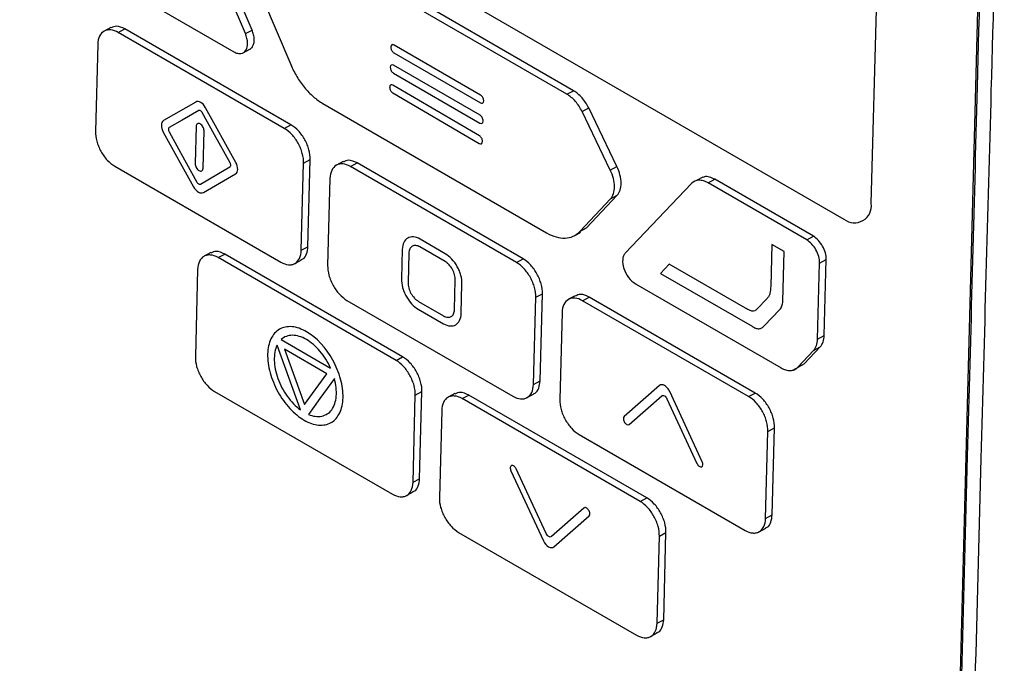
# Model space of a CAD drawing. Header units: millimetres. Extents: x 155400 to 158106, y 111257 to 114777.
# Tile 144 of 157: x 157636 to 157689, y 114250 to 114284. Entities that reach past the tile are written whole.
import ezdxf

# ---------------------------------------------------------------- set-up
doc = ezdxf.new("R2010")
doc.units = ezdxf.units.MM

msp = doc.modelspace()

# ---------------------------------------------------------------- linework, layer by layer
at = {"color": 7, "linetype": 'Continuous', "lineweight": 25}
for p, q in [((157687.912, 114304.497), (157685.612, 114217.254)), ((157681.735, 114274.654), (157682.37, 114298.686)), ((157638.558, 114297.902), (157680.277, 114273.813)), ((157648.718, 114283.896), (157645.482, 114291.516)), ((157648.364, 114283.705), (157645.128, 114291.325)), ((157665.508, 114280.473), (157651.836, 114288.367)), ((157665.861, 114280.664), (157652.189, 114288.558)), ((157639.992, 114287.215), (157647.751, 114282.735)), ((157649.277, 114285.615), (157650.781, 114282.052)), ((157641.194, 114284.034), (157640.841, 114283.842)), ((157641.588, 114283.766), (157641.941, 114283.958)), ((157650.438, 114278.656), (157641.588, 114283.766)), ((157650.792, 114278.847), (157641.941, 114283.958)), ((157648.364, 114283.705), (157648.718, 114283.896)), ((157640.495, 114283.136), (157640.372, 114278.495)), ((157656.118, 114282.993), (157656.117, 114282.976)), ((157660.903, 114280.432), (157656.293, 114283.094)), ((157648.238, 114282.679), (157648.592, 114282.87)), ((157656.282, 114282.68), (157660.892, 114280.018)), ((157660.875, 114279.355), (157656.264, 114282.017)), ((157656.089, 114281.916), (157656.089, 114281.899)), ((157656.253, 114281.602), (157660.864, 114278.94)), ((157660.841, 114278.263), (157656.232, 114280.958)), ((157656.056, 114280.859), (157656.055, 114280.843)), ((157656.219, 114280.545), (157660.828, 114277.85)), ((157665.508, 114280.473), (157665.861, 114280.664)), ((157645.716, 114280.058), (157643.999, 114279.068)), ((157652.495, 114279.979), (157664.418, 114273.095)), ((157661.067, 114280.118), (157661.068, 114280.135)), ((157647.855, 114276.842), (157646.241, 114279.755)), ((157666.313, 114279.55), (157666.666, 114279.742)), ((157667.818, 114276.433), (157666.313, 114279.55)), ((157668.171, 114276.625), (157666.666, 114279.742)), ((157650.438, 114278.656), (157650.792, 114278.847)), ((157661.039, 114279.041), (157661.039, 114279.058)), ((157643.983, 114278.453), (157645.597, 114275.54)), ((157645.733, 114278.766), (157645.68, 114276.775)), ((157646.105, 114276.53), (157646.158, 114278.52)), ((157661.004, 114277.949), (157661.005, 114277.966)), ((157651.343, 114272.159), (157651.466, 114276.801)), ((157651.466, 114276.801), (157651.82, 114276.992)), ((157651.697, 114272.351), (157651.82, 114276.992)), ((157653.572, 114276.887), (157653.218, 114276.695)), ((157653.966, 114276.619), (157654.319, 114276.811)), ((157663.169, 114271.701), (157654.319, 114276.811)), ((157641.4, 114276.639), (157650.25, 114271.529)), ((157646.122, 114275.237), (157647.839, 114276.227)), ((157662.816, 114271.509), (157653.966, 114276.619)), ((157667.818, 114276.433), (157668.171, 114276.625)), ((157652.872, 114275.989), (157652.749, 114271.348)), ((157672.154, 114275.72), (157668.618, 114272.01)), ((157672.761, 114276.062), (157672.407, 114275.871)), ((157673.036, 114275.748), (157673.39, 114275.94)), ((157678.292, 114272.713), (157673.036, 114275.748)), ((157678.646, 114272.905), (157673.39, 114275.94)), ((157666.188, 114273.156), (157667.832, 114274.9)), ((157666.541, 114273.347), (157668.185, 114275.092)), ((157667.832, 114274.9), (157668.185, 114275.092)), ((157665.884, 114272.928), (157666.237, 114273.12)), ((157666.188, 114273.156), (157666.541, 114273.347)), ((157666.206, 114273.179), (157666.541, 114273.347)), ((157659.018, 114271.977), (157657.674, 114272.753)), ((157678.292, 114272.713), (157678.646, 114272.905)), ((157646.517, 114272.034), (157646.163, 114271.843)), ((157646.91, 114271.767), (157647.264, 114271.958)), ((157656.748, 114266.482), (157647.264, 114271.958)), ((157651.343, 114272.159), (157651.697, 114272.351)), ((157656.726, 114272.207), (157656.685, 114270.632)), ((157657.08, 114272.002), (157657.038, 114270.428)), ((157659.007, 114271.563), (157657.663, 114272.339)), ((157676.429, 114272.467), (157676.37, 114270.245)), ((157677.083, 114272.09), (157676.429, 114272.467)), ((157677.013, 114269.447), (157677.083, 114272.09)), ((157656.395, 114266.291), (157646.91, 114271.767)), ((157650.997, 114271.453), (157651.351, 114271.644)), ((157662.816, 114271.509), (157663.169, 114271.701)), ((157678.87, 114267.426), (157678.977, 114271.476)), ((157678.977, 114271.476), (157679.331, 114271.668)), ((157679.224, 114267.617), (157679.331, 114271.668)), ((157645.817, 114271.136), (157645.694, 114266.495)), ((157670.959, 114271.424), (157670.499, 114270.923)), ((157670.499, 114270.923), (157675.375, 114268.107)), ((157675.028, 114269.077), (157670.959, 114271.424)), ((157659.513, 114268.999), (157659.555, 114270.573)), ((157659.867, 114268.795), (157659.908, 114270.369)), ((157669.162, 114270.372), (157676.921, 114265.891)), ((157653.777, 114269.492), (157662.628, 114264.382)), ((157657.586, 114269.438), (157658.93, 114268.663)), ((157663.721, 114265.013), (157663.844, 114269.654)), ((157663.844, 114269.654), (157664.197, 114269.845)), ((157664.074, 114265.204), (157664.197, 114269.845)), ((157665.949, 114269.74), (157665.596, 114269.548)), ((157666.343, 114269.473), (157666.697, 114269.664)), ((157675.194, 114264.362), (157666.343, 114269.473)), ((157675.547, 114264.554), (157666.697, 114269.664)), ((157676.177, 114269.592), (157675.632, 114269.021)), ((157657.576, 114269.024), (157658.919, 114268.248)), ((157665.25, 114268.842), (157665.127, 114264.201)), ((157676.022, 114268.128), (157676.859, 114269.006)), ((157650.271, 114267.404), (157652.907, 114265.882)), ((157678.87, 114267.426), (157679.224, 114267.617)), ((157651.296, 114263.66), (157650.049, 114267.097)), ((157650.448, 114266.882), (157651.518, 114263.936)), ((157652.709, 114265.577), (157650.448, 114266.882)), ((157677.806, 114265.921), (157678.661, 114266.825)), ((157678.159, 114266.113), (157679.014, 114267.017)), ((157678.661, 114266.825), (157679.014, 114267.017)), ((157656.395, 114266.291), (157656.748, 114266.482)), ((157677.551, 114265.769), (157677.905, 114265.96)), ((157677.806, 114265.921), (157678.159, 114266.113)), ((157677.894, 114265.98), (157678.159, 114266.113)), ((157651.518, 114263.936), (157652.709, 114265.577)), ((157663.721, 114265.013), (157664.074, 114265.204)), ((157646.722, 114264.64), (157656.206, 114259.163)), ((157657.423, 114264.435), (157657.776, 114264.627)), ((157657.653, 114259.985), (157657.776, 114264.627)), ((157670.434, 114264.949), (157668.557, 114263.299)), ((157672.724, 114260.893), (157670.99, 114264.628)), ((157657.3, 114259.794), (157657.423, 114264.435)), ((157659.528, 114264.521), (157659.175, 114264.33)), ((157659.922, 114264.254), (157660.275, 114264.445)), ((157669.406, 114258.778), (157659.922, 114264.254)), ((157669.76, 114258.969), (157660.275, 114264.445)), ((157663.375, 114264.306), (157663.728, 114264.497)), ((157668.829, 114262.882), (157670.561, 114264.406)), ((157670.839, 114264.245), (157672.44, 114260.797)), ((157675.194, 114264.362), (157675.547, 114264.554)), ((157658.828, 114263.623), (157658.706, 114258.982)), ((157676.221, 114262.507), (157676.575, 114262.698)), ((157676.452, 114258.057), (157676.575, 114262.698)), ((157666.155, 114262.345), (157675.005, 114257.235)), ((157676.099, 114257.866), (157676.221, 114262.507)), ((157662.52, 114260.413), (157664.254, 114256.678)), ((157664.405, 114257.061), (157662.804, 114260.509)), ((157657.3, 114259.794), (157657.653, 114259.985)), ((157656.953, 114259.088), (157657.307, 114259.279)), ((157669.406, 114258.778), (157669.76, 114258.969)), ((157666.416, 114258.424), (157664.683, 114256.9)), ((157664.81, 114256.357), (157666.687, 114258.007)), ((157676.099, 114257.866), (157676.452, 114258.057)), ((157675.752, 114257.159), (157676.106, 114257.35)), ((157659.734, 114257.127), (157669.218, 114251.65)), ((157670.311, 114252.281), (157670.434, 114256.922)), ((157670.434, 114256.922), (157670.788, 114257.114)), ((157670.665, 114252.473), (157670.788, 114257.114)), ((157670.311, 114252.281), (157670.665, 114252.473)), ((157669.965, 114251.575), (157670.318, 114251.766))]:
    msp.add_line(p, q, dxfattribs=at)
at = {"color": 7, "linetype": 'Continuous', "lineweight": 25, "flags": 128}
for points in [[(157645.876, 114279.605), (157644.992, 114279.095), (157644.297, 114278.695)], [(157647.547, 114276.819), (157646.715, 114278.319), (157646.062, 114279.498)], [(157644.291, 114278.477), (157645.123, 114276.976), (157645.776, 114275.797)], [(157645.962, 114275.69), (157646.846, 114276.2), (157647.541, 114276.6)], [(157653.108, 114265.331), (157652.33, 114264.259), (157651.719, 114263.416)]]:
    msp.add_lwpolyline(points, dxfattribs=at)
at = {"color": 7, "linetype": 'Continuous', "lineweight": 25}
msp.add_arc((157680.834, 114274.532), 0.909, 232.2352, 7.7098, dxfattribs=at)
for points, knots in [([(157593.433, 114483.246), (157592.933, 114468.726), (157592.429, 114454.067), (157591.414, 114424.561), (157590.903, 114409.711), (157589.366, 114365.019), (157588.334, 114335.033), (157586.798, 114290.379), (157586.288, 114275.548), (157585.655, 114257.136), (157585.465, 114251.622), (157585.245, 114245.207), (157585.146, 114242.348), (157585.111, 114241.319), (157585.103, 114241.09), (157585.099, 114240.974), (157585.091, 114240.649), (157585.093, 114240.459), (157585.105, 114240.101), (157585.114, 114239.932), (157585.137, 114239.604), (157585.152, 114239.447), (157585.202, 114238.986), (157585.244, 114238.694), (157585.345, 114238.115), (157585.403, 114237.83), (157585.538, 114237.255), (157585.614, 114236.964), (157585.791, 114236.362), (157585.891, 114236.051), (157586.071, 114235.547), (157586.137, 114235.372), (157586.247, 114235.092), (157586.286, 114234.996), (157586.362, 114234.805), (157586.554, 114234.326), (157587.055, 114233.078), (157587.521, 114231.915), (157589.083, 114228.022), (157590.357, 114224.846), (157592.922, 114218.451), (157594.212, 114215.235), (157596.772, 114208.854), (157598.04, 114205.692), (157599.902, 114201.05), (157600.593, 114199.328), (157601.273, 114197.631), (157601.424, 114197.255), (157601.5, 114197.07), (157601.727, 114196.544), (157601.879, 114196.223), (157602.342, 114195.302), (157602.659, 114194.751), (157603.326, 114193.713), (157603.675, 114193.226), (157604.421, 114192.289), (157604.817, 114191.839), (157605.48, 114191.177), (157605.712, 114190.959), (157606.211, 114190.522), (157606.478, 114190.304), (157606.93, 114189.97), (157607.088, 114189.857), (157607.433, 114189.628), (157607.619, 114189.51), (157608.261, 114189.139), (157608.692, 114188.891), (157616.022, 114184.659), (157623.212, 114180.508), (157637.969, 114171.989), (157645.534, 114167.622), (157653.098, 114163.256)], [0, 0, 0, 0, 0.125, 0.125, 0.25, 0.25, 0.5, 0.5, 0.625, 0.625, 0.65625, 0.671875, 0.679688, 0.680664, 0.680664, 0.681641, 0.681641, 0.683594, 0.683594, 0.685547, 0.685547, 0.6875, 0.6875, 0.691406, 0.691406, 0.695313, 0.695313, 0.699219, 0.699219, 0.703125, 0.703125, 0.705078, 0.705078, 0.706055, 0.706055, 0.707031, 0.710938, 0.71875, 0.71875, 0.75, 0.75, 0.78125, 0.78125, 0.8125, 0.8125, 0.828125, 0.830078, 0.830078, 0.832031, 0.832031, 0.835938, 0.835938, 0.84375, 0.84375, 0.851563, 0.851563, 0.859375, 0.859375, 0.863281, 0.863281, 0.867188, 0.867188, 0.869141, 0.869141, 0.871094, 0.871094, 0.875, 0.875, 0.9375, 0.9375, 1, 1, 1, 1]), ([(157660.953, 114181.691), (157659.799, 114182.358), (157657.495, 114183.69), (157654.054, 114185.688), (157650.63, 114187.685), (157647.215, 114189.684), (157643.505, 114191.864), (157639.515, 114194.219), (157635.257, 114196.745), (157631.036, 114199.262), (157627.884, 114201.151), (157625.784, 114202.412), (157624.73, 114203.047), (157623.678, 114203.68), (157622.918, 114204.141), (157622.388, 114204.458), (157622.005, 114204.705), (157621.362, 114205.169), (157620.474, 114205.927), (157619.509, 114206.933), (157618.574, 114208.103), (157617.746, 114209.335), (157617.163, 114210.382), (157616.794, 114211.138), (157616.561, 114211.651), (157616.324, 114212.225), (157616.061, 114212.849), (157615.697, 114213.717), (157615.161, 114214.996), (157614.378, 114216.869), (157613.002, 114220.16), (157611.108, 114224.705), (157609.354, 114228.926), (157608.184, 114231.749), (157607.6, 114233.158), (157607.019, 114234.562), (157606.567, 114235.657), (157606.257, 114236.406), (157606.094, 114236.805), (157605.96, 114237.159), (157605.837, 114237.504), (157605.725, 114237.842), (157605.623, 114238.172), (157605.532, 114238.492), (157605.356, 114239.158), (157605.146, 114240.181), (157605.041, 114241.218), (157605.023, 114241.96), (157605.028, 114242.379), (157605.029, 114242.772), (157605.031, 114243.402), (157605.036, 114244.621), (157605.046, 114247.363), (157605.071, 114252.985), (157605.119, 114261.189), (157605.194, 114271.043), (157605.316, 114284.197), (157605.513, 114300.661), (157605.779, 114317.916), (157606.048, 114332.652), (157606.297, 114344.858), (157606.572, 114357.081), (157606.874, 114369.32), (157607.202, 114381.575), (157607.557, 114393.846), (157607.938, 114406.133), (157608.345, 114418.437), (157608.779, 114430.756), (157609.239, 114443.092), (157609.726, 114455.444), (157610.238, 114467.811), (157610.601, 114476.067), (157610.783, 114480.196)], [0, 0, 0, 0, 0.012688, 0.025317, 0.037911, 0.050497, 0.063101, 0.07904, 0.094839, 0.110545, 0.126202, 0.130156, 0.134103, 0.138043, 0.141978, 0.142652, 0.143991, 0.1463, 0.149907, 0.154174, 0.157833, 0.161868, 0.165756, 0.167102, 0.16842, 0.170149, 0.171992, 0.173734, 0.177543, 0.182892, 0.189679, 0.20557, 0.221569, 0.225582, 0.22957, 0.233543, 0.237513, 0.238873, 0.23991, 0.240897, 0.241868, 0.242819, 0.24375, 0.244656, 0.245533, 0.249397, 0.253436, 0.254787, 0.256337, 0.257425, 0.258514, 0.262323, 0.268989, 0.284542, 0.31565, 0.346761, 0.377864, 0.44009, 0.502293, 0.540543, 0.578798, 0.617059, 0.655325, 0.693597, 0.731874, 0.770158, 0.808448, 0.846745, 0.885048, 0.923358, 0.961675, 1, 1, 1, 1]), ([(157732.026, 114403.238), (157731.526, 114388.718), (157731.022, 114374.059), (157730.007, 114344.553), (157729.496, 114329.703), (157727.959, 114285.011), (157726.927, 114255.025), (157725.391, 114210.371), (157724.881, 114195.54), (157724.248, 114177.128), (157724.058, 114171.614), (157723.838, 114165.199), (157723.739, 114162.34), (157723.704, 114161.311), (157723.696, 114161.082), (157723.692, 114160.966), (157723.677, 114160.645), (157723.663, 114160.464), (157723.627, 114160.133), (157723.607, 114159.981), (157723.563, 114159.693), (157723.538, 114159.558), (157723.459, 114159.171), (157723.398, 114158.939), (157723.263, 114158.497), (157723.188, 114158.289), (157723.019, 114157.888), (157722.926, 114157.696), (157722.716, 114157.317), (157722.599, 114157.132), (157722.392, 114156.851), (157722.317, 114156.757), (157722.192, 114156.613), (157722.148, 114156.564), (157722.061, 114156.467), (157721.845, 114156.225), (157721.279, 114155.592), (157720.753, 114155.002), (157718.989, 114153.029), (157717.551, 114151.419), (157714.654, 114148.177), (157713.197, 114146.546), (157710.307, 114143.312), (157708.875, 114141.709), (157706.772, 114139.356), (157705.992, 114138.482), (157705.223, 114137.622), (157705.053, 114137.432), (157704.968, 114137.339), (157704.715, 114137.091), (157704.547, 114136.954), (157704.04, 114136.593), (157703.697, 114136.424), (157702.986, 114136.18), (157702.619, 114136.107), (157701.838, 114136.051), (157701.427, 114136.068), (157700.746, 114136.182), (157700.508, 114136.234), (157699.998, 114136.38), (157699.727, 114136.472), (157699.271, 114136.662), (157699.111, 114136.734), (157698.764, 114136.903), (157698.577, 114137.001), (157697.935, 114137.371), (157697.504, 114137.621), (157690.174, 114141.852), (157682.984, 114146.003), (157668.227, 114154.522), (157660.663, 114158.889), (157653.098, 114163.256)], [0, 0, 0, 0, 0.125, 0.125, 0.25, 0.25, 0.5, 0.5, 0.625, 0.625, 0.65625, 0.671875, 0.679687, 0.680664, 0.680664, 0.681641, 0.681641, 0.683594, 0.683594, 0.685547, 0.685547, 0.6875, 0.6875, 0.691406, 0.691406, 0.695312, 0.695312, 0.699219, 0.699219, 0.703125, 0.703125, 0.705078, 0.705078, 0.706055, 0.706055, 0.707031, 0.710937, 0.71875, 0.71875, 0.75, 0.75, 0.78125, 0.78125, 0.8125, 0.8125, 0.828125, 0.830078, 0.830078, 0.832031, 0.832031, 0.835937, 0.835937, 0.84375, 0.84375, 0.851562, 0.851562, 0.859375, 0.859375, 0.863281, 0.863281, 0.867187, 0.867187, 0.869141, 0.869141, 0.871094, 0.871094, 0.875, 0.875, 0.9375, 0.9375, 1, 1, 1, 1]), ([(157685.714, 114217.311), (157685.729, 114217.974), (157685.765, 114219.554), (157685.835, 114222.305), (157685.925, 114225.816), (157686.03, 114229.796), (157686.151, 114234.354), (157686.333, 114241.144), (157686.576, 114250.205), (157686.95, 114264.086), (157687.438, 114282.364), (157687.822, 114296.984), (157688.034, 114305.038)], [0, 0, 0, 0, 0.022723, 0.054107, 0.094152, 0.142857, 0.190216, 0.25, 0.375019, 0.5, 0.72455, 1, 1, 1, 1]), ([(157686.355, 114216.742), (157686.365, 114217.049), (157686.385, 114217.663), (157686.417, 114218.584), (157686.468, 114220.117), (157686.562, 114223.189), (157686.748, 114229.65), (157687.101, 114242.582), (157687.573, 114260.206), (157688.179, 114282.376), (157688.594, 114297.15), (157688.826, 114305.392)], [0, 0, 0, 0, 0.010444, 0.020851, 0.031251, 0.062501, 0.125001, 0.25, 0.5, 0.721039, 1, 1, 1, 1]), ([(157641.941, 114283.958), (157641.782, 114284.03), (157641.504, 114284.157), (157641.295, 114284.054), (157641.206, 114284.009)], [0, 0, 0, 0, 0.570995, 1, 1, 1, 1]), ([(157641.588, 114283.766), (157641.448, 114283.847), (157641.31, 114283.894), (157641.115, 114283.912), (157641.053, 114283.909), (157640.935, 114283.885), (157640.879, 114283.864), (157640.728, 114283.777), (157640.645, 114283.684), (157640.531, 114283.447), (157640.499, 114283.3), (157640.495, 114283.136)], [0, 0, 0, 0, 0.25, 0.25, 0.375, 0.375, 0.5, 0.5, 0.75, 0.75, 1, 1, 1, 1]), ([(157647.751, 114282.735), (157647.816, 114282.697), (157647.879, 114282.671), (157648.004, 114282.64), (157648.065, 114282.636), (157648.232, 114282.658), (157648.327, 114282.719), (157648.453, 114282.918), (157648.484, 114283.054), (157648.475, 114283.365), (157648.436, 114283.537), (157648.364, 114283.705)], [0, 0, 0, 0, 0.125, 0.125, 0.25, 0.25, 0.5, 0.5, 0.75, 0.75, 1, 1, 1, 1]), ([(157648.589, 114282.877), (157648.602, 114282.881), (157648.667, 114282.902), (157648.749, 114283.004), (157648.822, 114283.177), (157648.841, 114283.397), (157648.811, 114283.643), (157648.749, 114283.812), (157648.718, 114283.896)], [0, 0, 0, 0, 0.047385, 0.238091, 0.428119, 0.618389, 0.80887, 1, 1, 1, 1]), ([(157656.293, 114283.094), (157656.248, 114283.12), (157656.204, 114283.124), (157656.139, 114283.086), (157656.119, 114283.046), (157656.118, 114282.993)], [0, 0, 0, 0, 0.5, 0.5, 1, 1, 1, 1]), ([(157656.117, 114282.976), (157656.116, 114282.924), (157656.133, 114282.862), (157656.194, 114282.752), (157656.237, 114282.705), (157656.282, 114282.68)], [0, 0, 0, 0, 0.5, 0.5, 1, 1, 1, 1]), ([(157650.781, 114282.052), (157650.875, 114281.83), (157650.984, 114281.617), (157651.231, 114281.206), (157651.371, 114281.009), (157651.666, 114280.652), (157651.825, 114280.487), (157652.155, 114280.2), (157652.323, 114280.079), (157652.495, 114279.979)], [0, 0, 0, 0, 0.25, 0.25, 0.5, 0.5, 0.75, 0.75, 1, 1, 1, 1]), ([(157656.264, 114282.017), (157656.219, 114282.042), (157656.175, 114282.046), (157656.111, 114282.009), (157656.091, 114281.968), (157656.089, 114281.916)], [0, 0, 0, 0, 0.5, 0.5, 1, 1, 1, 1]), ([(157656.089, 114281.899), (157656.088, 114281.847), (157656.105, 114281.785), (157656.165, 114281.675), (157656.209, 114281.628), (157656.253, 114281.602)], [0, 0, 0, 0, 0.5, 0.5, 1, 1, 1, 1]), ([(157656.232, 114280.958), (157656.187, 114280.985), (157656.142, 114280.989), (157656.078, 114280.952), (157656.057, 114280.912), (157656.056, 114280.859)], [0, 0, 0, 0, 0.5, 0.5, 1, 1, 1, 1]), ([(157656.055, 114280.843), (157656.054, 114280.79), (157656.07, 114280.729), (157656.131, 114280.619), (157656.174, 114280.572), (157656.219, 114280.545)], [0, 0, 0, 0, 0.5, 0.5, 1, 1, 1, 1]), ([(157661.068, 114280.135), (157661.069, 114280.187), (157661.052, 114280.249), (157660.991, 114280.359), (157660.948, 114280.406), (157660.903, 114280.432)], [0, 0, 0, 0, 0.5, 0.5, 1, 1, 1, 1]), ([(157666.313, 114279.55), (157666.265, 114279.65), (157666.211, 114279.745), (157666.092, 114279.927), (157666.026, 114280.014), (157665.819, 114280.251), (157665.665, 114280.382), (157665.508, 114280.473)], [0, 0, 0, 0, 0.25, 0.25, 0.5, 0.5, 1, 1, 1, 1]), ([(157666.666, 114279.742), (157666.618, 114279.841), (157666.564, 114279.936), (157666.445, 114280.118), (157666.379, 114280.205), (157666.172, 114280.443), (157666.018, 114280.573), (157665.861, 114280.664)], [0, 0, 0, 0, 0.25, 0.25, 0.5, 0.5, 1, 1, 1, 1]), ([(157646.241, 114279.755), (157646.174, 114279.876), (157646.079, 114279.978), (157645.886, 114280.09), (157645.788, 114280.1), (157645.716, 114280.058)], [0, 0, 0, 0, 0.5, 0.5, 1, 1, 1, 1]), ([(157660.892, 114280.018), (157660.937, 114279.992), (157660.981, 114279.988), (157661.046, 114280.025), (157661.066, 114280.066), (157661.067, 114280.118)], [0, 0, 0, 0, 0.5, 0.5, 1, 1, 1, 1]), ([(157646.062, 114279.498), (157646.05, 114279.519), (157646.037, 114279.539), (157646.005, 114279.573), (157645.988, 114279.586), (157645.953, 114279.607), (157645.936, 114279.612), (157645.904, 114279.616), (157645.89, 114279.611), (157645.876, 114279.605)], [0, 0, 0, 0, 0.25, 0.25, 0.5, 0.5, 0.75, 0.75, 1, 1, 1, 1]), ([(157661.039, 114279.058), (157661.04, 114279.11), (157661.023, 114279.172), (157660.963, 114279.282), (157660.919, 114279.329), (157660.875, 114279.355)], [0, 0, 0, 0, 0.5, 0.5, 1, 1, 1, 1]), ([(157643.999, 114279.068), (157643.928, 114279.027), (157643.886, 114278.937), (157643.88, 114278.71), (157643.916, 114278.574), (157643.983, 114278.453)], [0, 0, 0, 0, 0.5, 0.5, 1, 1, 1, 1]), ([(157646.158, 114278.52), (157646.158, 114278.553), (157646.154, 114278.588), (157646.134, 114278.661), (157646.119, 114278.698), (157646.062, 114278.801), (157646.008, 114278.86), (157645.897, 114278.924), (157645.841, 114278.929), (157645.78, 114278.894), (157645.763, 114278.876), (157645.74, 114278.827), (157645.735, 114278.798), (157645.733, 114278.766)], [0, 0, 0, 0, 0.125, 0.125, 0.25, 0.25, 0.5, 0.5, 0.75, 0.75, 0.875, 0.875, 1, 1, 1, 1]), ([(157651.82, 114276.992), (157651.824, 114277.156), (157651.801, 114277.333), (157651.727, 114277.605), (157651.696, 114277.695), (157651.623, 114277.874), (157651.58, 114277.964), (157651.438, 114278.221), (157651.322, 114278.382), (157651.07, 114278.653), (157650.932, 114278.767), (157650.792, 114278.847)], [0, 0, 0, 0, 0.25, 0.25, 0.375, 0.375, 0.5, 0.5, 0.75, 0.75, 1, 1, 1, 1]), ([(157660.864, 114278.94), (157660.909, 114278.914), (157660.953, 114278.911), (157661.017, 114278.948), (157661.037, 114278.989), (157661.039, 114279.041)], [0, 0, 0, 0, 0.5, 0.5, 1, 1, 1, 1]), ([(157640.372, 114278.495), (157640.368, 114278.33), (157640.391, 114278.153), (157640.465, 114277.882), (157640.495, 114277.791), (157640.569, 114277.612), (157640.612, 114277.522), (157640.754, 114277.266), (157640.869, 114277.105), (157641.121, 114276.833), (157641.26, 114276.72), (157641.4, 114276.639)], [0, 0, 0, 0, 0.25, 0.25, 0.375, 0.375, 0.5, 0.5, 0.75, 0.75, 1, 1, 1, 1]), ([(157644.297, 114278.695), (157644.285, 114278.686), (157644.275, 114278.676), (157644.261, 114278.646), (157644.257, 114278.628), (157644.255, 114278.588), (157644.258, 114278.566), (157644.27, 114278.521), (157644.28, 114278.498), (157644.291, 114278.477)], [0, 0, 0, 0, 0.25, 0.25, 0.5, 0.5, 0.75, 0.75, 1, 1, 1, 1]), ([(157651.466, 114276.801), (157651.471, 114276.965), (157651.447, 114277.142), (157651.373, 114277.413), (157651.343, 114277.503), (157651.27, 114277.683), (157651.226, 114277.773), (157651.084, 114278.029), (157650.969, 114278.19), (157650.717, 114278.462), (157650.579, 114278.575), (157650.438, 114278.656)], [0, 0, 0, 0, 0.25, 0.25, 0.375, 0.375, 0.5, 0.5, 0.75, 0.75, 1, 1, 1, 1]), ([(157661.005, 114277.966), (157661.006, 114278.018), (157660.989, 114278.08), (157660.929, 114278.19), (157660.886, 114278.237), (157660.841, 114278.263)], [0, 0, 0, 0, 0.5, 0.5, 1, 1, 1, 1]), ([(157660.828, 114277.85), (157660.873, 114277.824), (157660.917, 114277.82), (157660.982, 114277.856), (157661.002, 114277.897), (157661.004, 114277.949)], [0, 0, 0, 0, 0.5, 0.5, 1, 1, 1, 1]), ([(157645.68, 114276.775), (157645.679, 114276.709), (157645.7, 114276.631), (157645.776, 114276.494), (157645.831, 114276.435), (157645.942, 114276.371), (157645.997, 114276.366), (157646.079, 114276.413), (157646.103, 114276.464), (157646.105, 114276.53)], [0, 0, 0, 0, 0.25, 0.25, 0.5, 0.5, 0.75, 0.75, 1, 1, 1, 1]), ([(157647.541, 114276.6), (157647.553, 114276.609), (157647.564, 114276.619), (157647.578, 114276.649), (157647.581, 114276.667), (157647.583, 114276.707), (157647.58, 114276.729), (157647.568, 114276.774), (157647.558, 114276.797), (157647.547, 114276.819)], [0, 0, 0, 0, 0.25, 0.25, 0.5, 0.5, 0.75, 0.75, 1, 1, 1, 1]), ([(157647.839, 114276.227), (157647.91, 114276.268), (157647.952, 114276.358), (157647.959, 114276.585), (157647.922, 114276.721), (157647.855, 114276.842)], [0, 0, 0, 0, 0.5, 0.5, 1, 1, 1, 1]), ([(157653.966, 114276.619), (157653.826, 114276.7), (157653.687, 114276.747), (157653.492, 114276.765), (157653.43, 114276.762), (157653.313, 114276.738), (157653.257, 114276.718), (157653.105, 114276.63), (157653.023, 114276.537), (157652.909, 114276.3), (157652.876, 114276.153), (157652.872, 114275.989)], [0, 0, 0, 0, 0.25, 0.25, 0.375, 0.375, 0.5, 0.5, 0.75, 0.75, 1, 1, 1, 1]), ([(157654.319, 114276.811), (157654.16, 114276.883), (157653.881, 114277.011), (157653.673, 114276.907), (157653.583, 114276.862)], [0, 0, 0, 0, 0.571181, 1, 1, 1, 1]), ([(157667.832, 114274.9), (157667.901, 114274.973), (157667.953, 114275.066), (157668.025, 114275.289), (157668.042, 114275.414), (157668.039, 114275.828), (157667.96, 114276.139), (157667.818, 114276.433)], [0, 0, 0, 0, 0.25, 0.25, 0.5, 0.5, 1, 1, 1, 1]), ([(157668.185, 114275.092), (157668.254, 114275.165), (157668.307, 114275.257), (157668.378, 114275.48), (157668.395, 114275.605), (157668.392, 114276.019), (157668.313, 114276.33), (157668.171, 114276.625)], [0, 0, 0, 0, 0.25, 0.25, 0.5, 0.5, 1, 1, 1, 1]), ([(157645.776, 114275.797), (157645.788, 114275.776), (157645.801, 114275.756), (157645.833, 114275.723), (157645.85, 114275.709), (157645.885, 114275.689), (157645.902, 114275.683), (157645.934, 114275.679), (157645.948, 114275.684), (157645.962, 114275.69)], [0, 0, 0, 0, 0.25, 0.25, 0.5, 0.5, 0.75, 0.75, 1, 1, 1, 1]), ([(157673.036, 114275.748), (157672.951, 114275.798), (157672.866, 114275.834), (157672.701, 114275.882), (157672.619, 114275.893), (157672.391, 114275.886), (157672.256, 114275.828), (157672.154, 114275.72)], [0, 0, 0, 0, 0.25, 0.25, 0.5, 0.5, 1, 1, 1, 1]), ([(157673.39, 114275.94), (157673.296, 114275.983), (157673.107, 114276.071), (157672.887, 114276.109), (157672.794, 114276.056), (157672.771, 114276.043)], [0, 0, 0, 0, 0.4283, 0.857303, 1, 1, 1, 1]), ([(157645.597, 114275.54), (157645.664, 114275.419), (157645.759, 114275.317), (157645.952, 114275.205), (157646.05, 114275.195), (157646.122, 114275.237)], [0, 0, 0, 0, 0.5, 0.5, 1, 1, 1, 1]), ([(157664.418, 114273.095), (157664.59, 114272.996), (157664.759, 114272.922), (157665.091, 114272.827), (157665.255, 114272.805), (157665.56, 114272.815), (157665.705, 114272.847), (157665.968, 114272.964), (157666.085, 114273.047), (157666.188, 114273.156)], [0, 0, 0, 0, 0.25, 0.25, 0.5, 0.5, 0.75, 0.75, 1, 1, 1, 1]), ([(157657.674, 114272.753), (157657.553, 114272.823), (157657.433, 114272.864), (157657.264, 114272.879), (157657.21, 114272.877), (157657.108, 114272.856), (157657.06, 114272.838), (157656.929, 114272.763), (157656.857, 114272.682), (157656.758, 114272.476), (157656.73, 114272.349), (157656.726, 114272.207)], [0, 0, 0, 0, 0.25, 0.25, 0.375, 0.375, 0.5, 0.5, 0.75, 0.75, 1, 1, 1, 1]), ([(157678.977, 114271.476), (157678.98, 114271.586), (157678.965, 114271.704), (157678.899, 114271.945), (157678.849, 114272.068), (157678.66, 114272.41), (157678.479, 114272.606), (157678.292, 114272.713)], [0, 0, 0, 0, 0.25, 0.25, 0.5, 0.5, 1, 1, 1, 1]), ([(157679.331, 114271.668), (157679.334, 114271.777), (157679.318, 114271.895), (157679.252, 114272.137), (157679.202, 114272.259), (157679.013, 114272.601), (157678.832, 114272.797), (157678.646, 114272.905)], [0, 0, 0, 0, 0.25, 0.25, 0.5, 0.5, 1, 1, 1, 1]), ([(157647.264, 114271.958), (157647.105, 114272.031), (157646.826, 114272.158), (157646.617, 114272.054), (157646.528, 114272.01)], [0, 0, 0, 0, 0.571085, 1, 1, 1, 1]), ([(157650.25, 114271.529), (157650.39, 114271.448), (157650.528, 114271.401), (157650.723, 114271.383), (157650.785, 114271.386), (157650.903, 114271.41), (157650.959, 114271.431), (157651.11, 114271.518), (157651.193, 114271.611), (157651.307, 114271.849), (157651.339, 114271.995), (157651.343, 114272.159)], [0, 0, 0, 0, 0.25, 0.25, 0.375, 0.375, 0.5, 0.5, 0.75, 0.75, 1, 1, 1, 1]), ([(157651.339, 114271.669), (157651.371, 114271.677), (157651.505, 114271.71), (157651.644, 114271.951), (157651.679, 114272.217), (157651.697, 114272.351)], [0, 0, 0, 0, 0.135982, 0.567037, 1, 1, 1, 1]), ([(157657.663, 114272.339), (157657.626, 114272.359), (157657.589, 114272.377), (157657.516, 114272.402), (157657.48, 114272.41), (157657.376, 114272.42), (157657.312, 114272.407), (157657.204, 114272.344), (157657.16, 114272.295), (157657.115, 114272.2), (157657.103, 114272.165), (157657.086, 114272.088), (157657.082, 114272.045), (157657.08, 114272.002)], [0, 0, 0, 0, 0.125, 0.125, 0.25, 0.25, 0.5, 0.5, 0.75, 0.75, 0.875, 0.875, 1, 1, 1, 1]), ([(157659.908, 114270.369), (157659.912, 114270.511), (157659.892, 114270.665), (157659.828, 114270.9), (157659.802, 114270.978), (157659.738, 114271.134), (157659.701, 114271.211), (157659.578, 114271.434), (157659.477, 114271.573), (157659.259, 114271.809), (157659.139, 114271.907), (157659.018, 114271.977)], [0, 0, 0, 0, 0.25, 0.25, 0.375, 0.375, 0.5, 0.5, 0.75, 0.75, 1, 1, 1, 1]), ([(157668.618, 114272.01), (157668.579, 114271.969), (157668.548, 114271.92), (157668.501, 114271.802), (157668.486, 114271.735), (157668.468, 114271.518), (157668.491, 114271.348), (157668.602, 114271.013), (157668.69, 114270.847), (157668.906, 114270.563), (157669.033, 114270.447), (157669.162, 114270.372)], [0, 0, 0, 0, 0.125, 0.125, 0.25, 0.25, 0.5, 0.5, 0.75, 0.75, 1, 1, 1, 1]), ([(157646.91, 114271.767), (157646.77, 114271.848), (157646.632, 114271.895), (157646.437, 114271.913), (157646.375, 114271.91), (157646.257, 114271.886), (157646.201, 114271.865), (157646.05, 114271.778), (157645.967, 114271.685), (157645.854, 114271.447), (157645.821, 114271.3), (157645.817, 114271.136)], [0, 0, 0, 0, 0.25, 0.25, 0.375, 0.375, 0.5, 0.5, 0.75, 0.75, 1, 1, 1, 1]), ([(157659.555, 114270.573), (157659.555, 114270.618), (157659.554, 114270.662), (157659.541, 114270.755), (157659.532, 114270.803), (157659.492, 114270.949), (157659.453, 114271.046), (157659.351, 114271.229), (157659.29, 114271.315), (157659.189, 114271.423), (157659.154, 114271.456), (157659.081, 114271.516), (157659.044, 114271.54), (157659.007, 114271.563)], [0, 0, 0, 0, 0.125, 0.125, 0.25, 0.25, 0.5, 0.5, 0.75, 0.75, 0.875, 0.875, 1, 1, 1, 1]), ([(157663.844, 114269.654), (157663.848, 114269.818), (157663.825, 114269.995), (157663.751, 114270.266), (157663.72, 114270.357), (157663.647, 114270.536), (157663.604, 114270.626), (157663.462, 114270.882), (157663.346, 114271.043), (157663.094, 114271.315), (157662.956, 114271.428), (157662.816, 114271.509)], [0, 0, 0, 0, 0.25, 0.25, 0.375, 0.375, 0.5, 0.5, 0.75, 0.75, 1, 1, 1, 1]), ([(157664.197, 114269.845), (157664.201, 114270.009), (157664.178, 114270.186), (157664.104, 114270.458), (157664.074, 114270.548), (157664.001, 114270.727), (157663.957, 114270.817), (157663.815, 114271.074), (157663.7, 114271.235), (157663.448, 114271.506), (157663.309, 114271.62), (157663.169, 114271.701)], [0, 0, 0, 0, 0.25, 0.25, 0.375, 0.375, 0.5, 0.5, 0.75, 0.75, 1, 1, 1, 1]), ([(157652.749, 114271.348), (157652.745, 114271.184), (157652.768, 114271.007), (157652.842, 114270.735), (157652.873, 114270.645), (157652.946, 114270.465), (157652.989, 114270.376), (157653.131, 114270.119), (157653.247, 114269.958), (157653.499, 114269.686), (157653.637, 114269.573), (157653.777, 114269.492)], [0, 0, 0, 0, 0.25, 0.25, 0.375, 0.375, 0.5, 0.5, 0.75, 0.75, 1, 1, 1, 1]), ([(157656.685, 114270.632), (157656.681, 114270.49), (157656.701, 114270.337), (157656.765, 114270.101), (157656.792, 114270.023), (157656.855, 114269.868), (157656.892, 114269.79), (157657.015, 114269.567), (157657.116, 114269.428), (157657.334, 114269.192), (157657.454, 114269.094), (157657.576, 114269.024)], [0, 0, 0, 0, 0.25, 0.25, 0.375, 0.375, 0.5, 0.5, 0.75, 0.75, 1, 1, 1, 1]), ([(157657.038, 114270.428), (157657.038, 114270.384), (157657.04, 114270.339), (157657.052, 114270.246), (157657.062, 114270.198), (157657.101, 114270.053), (157657.141, 114269.956), (157657.242, 114269.772), (157657.304, 114269.687), (157657.405, 114269.578), (157657.44, 114269.545), (157657.512, 114269.486), (157657.549, 114269.461), (157657.586, 114269.438)], [0, 0, 0, 0, 0.125, 0.125, 0.25, 0.25, 0.5, 0.5, 0.75, 0.75, 0.875, 0.875, 1, 1, 1, 1]), ([(157676.37, 114270.245), (157676.367, 114270.112), (157676.362, 114269.978), (157676.318, 114269.809), (157676.297, 114269.757), (157676.243, 114269.667), (157676.211, 114269.628), (157676.177, 114269.592)], [0, 0, 0, 0, 0.5, 0.5, 0.75, 0.75, 1, 1, 1, 1]), ([(157666.343, 114269.473), (157666.203, 114269.553), (157666.065, 114269.6), (157665.87, 114269.618), (157665.808, 114269.615), (157665.69, 114269.592), (157665.634, 114269.571), (157665.483, 114269.483), (157665.4, 114269.391), (157665.286, 114269.153), (157665.254, 114269.006), (157665.25, 114268.842)], [0, 0, 0, 0, 0.25, 0.25, 0.375, 0.375, 0.5, 0.5, 0.75, 0.75, 1, 1, 1, 1]), ([(157666.697, 114269.664), (157666.537, 114269.737), (157666.259, 114269.864), (157666.05, 114269.76), (157665.961, 114269.715)], [0, 0, 0, 0, 0.571223, 1, 1, 1, 1]), ([(157676.859, 114269.006), (157676.907, 114269.056), (157676.944, 114269.119), (157676.997, 114269.269), (157677.011, 114269.354), (157677.013, 114269.447)], [0, 0, 0, 0, 0.5, 0.5, 1, 1, 1, 1]), ([(157658.93, 114268.663), (157658.967, 114268.642), (157659.004, 114268.624), (157659.077, 114268.599), (157659.113, 114268.591), (157659.217, 114268.582), (157659.281, 114268.595), (157659.389, 114268.657), (157659.433, 114268.706), (157659.478, 114268.802), (157659.49, 114268.837), (157659.507, 114268.914), (157659.511, 114268.956), (157659.513, 114268.999)], [0, 0, 0, 0, 0.125, 0.125, 0.25, 0.25, 0.5, 0.5, 0.75, 0.75, 0.875, 0.875, 1, 1, 1, 1]), ([(157675.632, 114269.021), (157675.598, 114268.985), (157675.561, 114268.954), (157675.473, 114268.916), (157675.422, 114268.91), (157675.313, 114268.932), (157675.255, 114268.956), (157675.142, 114269.011), (157675.085, 114269.044), (157675.028, 114269.077)], [0, 0, 0, 0, 0.25, 0.25, 0.5, 0.5, 0.75, 0.75, 1, 1, 1, 1]), ([(157658.919, 114268.248), (157659.04, 114268.178), (157659.16, 114268.137), (157659.329, 114268.122), (157659.383, 114268.124), (157659.485, 114268.145), (157659.533, 114268.163), (157659.665, 114268.239), (157659.736, 114268.319), (157659.835, 114268.525), (157659.863, 114268.652), (157659.867, 114268.795)], [0, 0, 0, 0, 0.25, 0.25, 0.375, 0.375, 0.5, 0.5, 0.75, 0.75, 1, 1, 1, 1]), ([(157653.569, 114264.305), (157653.573, 114264.46), (157653.563, 114264.621), (157653.519, 114264.951), (157653.485, 114265.123), (157653.391, 114265.466), (157653.333, 114265.637), (157653.195, 114265.977), (157653.114, 114266.147), (157652.665, 114266.957), (157652.146, 114267.517), (157651.492, 114267.895), (157651.359, 114267.956), (157651.099, 114268.045), (157650.973, 114268.072), (157650.726, 114268.095), (157650.606, 114268.09), (157650.383, 114268.046), (157650.279, 114268.008), (157649.989, 114267.841), (157649.836, 114267.666), (157649.673, 114267.325), (157649.63, 114267.2), (157649.57, 114266.929), (157649.552, 114266.782), (157649.548, 114266.626)], [0, 0, 0, 0, 0.0625, 0.0625, 0.125, 0.125, 0.1875, 0.1875, 0.25, 0.25, 0.5, 0.5, 0.5625, 0.5625, 0.625, 0.625, 0.6875, 0.6875, 0.75, 0.75, 0.875, 0.875, 0.9375, 0.9375, 1, 1, 1, 1]), ([(157675.375, 114268.107), (157675.439, 114268.07), (157675.501, 114268.038), (157675.625, 114267.992), (157675.687, 114267.978), (157675.801, 114267.981), (157675.853, 114267.997), (157675.944, 114268.051), (157675.984, 114268.088), (157676.022, 114268.128)], [0, 0, 0, 0, 0.25, 0.25, 0.5, 0.5, 0.75, 0.75, 1, 1, 1, 1]), ([(157652.907, 114265.882), (157652.833, 114266.046), (157652.748, 114266.203), (157652.557, 114266.503), (157652.451, 114266.648), (157652.116, 114267.041), (157651.865, 114267.26), (157651.486, 114267.48), (157651.357, 114267.536), (157651.109, 114267.609), (157650.987, 114267.627), (157650.755, 114267.627), (157650.647, 114267.608), (157650.445, 114267.535), (157650.352, 114267.479), (157650.271, 114267.404)], [0, 0, 0, 0, 0.125, 0.125, 0.25, 0.25, 0.5, 0.5, 0.625, 0.625, 0.75, 0.75, 0.875, 0.875, 1, 1, 1, 1]), ([(157678.661, 114266.825), (157678.726, 114266.894), (157678.776, 114266.979), (157678.847, 114267.183), (157678.867, 114267.299), (157678.87, 114267.426)], [0, 0, 0, 0, 0.5, 0.5, 1, 1, 1, 1]), ([(157679.014, 114267.017), (157679.079, 114267.085), (157679.129, 114267.17), (157679.2, 114267.374), (157679.22, 114267.49), (157679.224, 114267.617)], [0, 0, 0, 0, 0.5, 0.5, 1, 1, 1, 1]), ([(157650.049, 114267.097), (157649.996, 114266.987), (157649.958, 114266.864), (157649.909, 114266.595), (157649.899, 114266.447), (157649.912, 114265.99), (157649.977, 114265.654), (157650.156, 114265.16), (157650.23, 114264.994), (157650.398, 114264.679), (157650.493, 114264.526), (157650.701, 114264.238), (157650.811, 114264.105), (157651.045, 114263.863), (157651.17, 114263.753), (157651.296, 114263.66)], [0, 0, 0, 0, 0.125, 0.125, 0.25, 0.25, 0.5, 0.5, 0.625, 0.625, 0.75, 0.75, 0.875, 0.875, 1, 1, 1, 1]), ([(157645.694, 114266.495), (157645.69, 114266.331), (157645.713, 114266.154), (157645.787, 114265.882), (157645.818, 114265.792), (157645.891, 114265.613), (157645.934, 114265.523), (157646.076, 114265.266), (157646.192, 114265.106), (157646.443, 114264.834), (157646.582, 114264.721), (157646.722, 114264.64)], [0, 0, 0, 0, 0.25, 0.25, 0.375, 0.375, 0.5, 0.5, 0.75, 0.75, 1, 1, 1, 1]), ([(157649.548, 114266.626), (157649.544, 114266.47), (157649.554, 114266.31), (157649.598, 114265.979), (157649.633, 114265.807), (157649.726, 114265.464), (157649.784, 114265.293), (157649.922, 114264.953), (157650.003, 114264.782), (157650.182, 114264.458), (157650.281, 114264.303), (157650.496, 114264.005), (157650.611, 114263.864), (157650.85, 114263.607), (157650.975, 114263.488), (157651.233, 114263.277), (157651.363, 114263.186), (157651.625, 114263.035), (157651.758, 114262.974), (157652.018, 114262.886), (157652.144, 114262.858), (157652.391, 114262.835), (157652.511, 114262.841), (157652.733, 114262.884), (157652.838, 114262.922), (157653.128, 114263.089), (157653.281, 114263.265), (157653.444, 114263.606), (157653.486, 114263.73), (157653.547, 114264.001), (157653.564, 114264.149), (157653.569, 114264.305)], [0, 0, 0, 0, 0.0625, 0.0625, 0.125, 0.125, 0.1875, 0.1875, 0.25, 0.25, 0.3125, 0.3125, 0.375, 0.375, 0.4375, 0.4375, 0.5, 0.5, 0.5625, 0.5625, 0.625, 0.625, 0.6875, 0.6875, 0.75, 0.75, 0.875, 0.875, 0.9375, 0.9375, 1, 1, 1, 1]), ([(157657.423, 114264.435), (157657.427, 114264.599), (157657.404, 114264.776), (157657.33, 114265.048), (157657.299, 114265.138), (157657.226, 114265.317), (157657.183, 114265.407), (157657.041, 114265.664), (157656.925, 114265.825), (157656.673, 114266.096), (157656.535, 114266.21), (157656.395, 114266.291)], [0, 0, 0, 0, 0.25, 0.25, 0.375, 0.375, 0.5, 0.5, 0.75, 0.75, 1, 1, 1, 1]), ([(157657.776, 114264.627), (157657.78, 114264.791), (157657.757, 114264.968), (157657.683, 114265.239), (157657.653, 114265.329), (157657.579, 114265.509), (157657.536, 114265.599), (157657.394, 114265.855), (157657.278, 114266.016), (157657.027, 114266.288), (157656.888, 114266.401), (157656.748, 114266.482)], [0, 0, 0, 0, 0.25, 0.25, 0.375, 0.375, 0.5, 0.5, 0.75, 0.75, 1, 1, 1, 1]), ([(157676.921, 114265.891), (157677.007, 114265.842), (157677.092, 114265.805), (157677.258, 114265.758), (157677.34, 114265.747), (157677.492, 114265.752), (157677.564, 114265.768), (157677.696, 114265.826), (157677.754, 114265.867), (157677.806, 114265.921)], [0, 0, 0, 0, 0.25, 0.25, 0.5, 0.5, 0.75, 0.75, 1, 1, 1, 1]), ([(157651.719, 114263.416), (157651.847, 114263.362), (157651.97, 114263.328), (157652.209, 114263.296), (157652.326, 114263.299), (157652.541, 114263.342), (157652.641, 114263.382), (157652.822, 114263.498), (157652.901, 114263.572), (157653.034, 114263.756), (157653.088, 114263.866), (157653.168, 114264.108), (157653.194, 114264.242), (157653.219, 114264.531), (157653.217, 114264.682), (157653.184, 114264.998), (157653.153, 114265.164), (157653.108, 114265.331)], [0, 0, 0, 0, 0.125, 0.125, 0.25, 0.25, 0.375, 0.375, 0.5, 0.5, 0.625, 0.625, 0.75, 0.75, 0.875, 0.875, 1, 1, 1, 1]), ([(157663.717, 114264.522), (157663.749, 114264.53), (157663.882, 114264.564), (157664.022, 114264.804), (157664.057, 114265.07), (157664.074, 114265.204)], [0, 0, 0, 0, 0.136002, 0.566993, 1, 1, 1, 1]), ([(157662.628, 114264.382), (157662.768, 114264.301), (157662.906, 114264.254), (157663.101, 114264.236), (157663.163, 114264.239), (157663.281, 114264.263), (157663.337, 114264.284), (157663.488, 114264.371), (157663.571, 114264.464), (157663.684, 114264.702), (157663.717, 114264.848), (157663.721, 114265.013)], [0, 0, 0, 0, 0.25, 0.25, 0.375, 0.375, 0.5, 0.5, 0.75, 0.75, 1, 1, 1, 1]), ([(157670.99, 114264.628), (157670.973, 114264.662), (157670.956, 114264.696), (157670.916, 114264.758), (157670.893, 114264.789), (157670.823, 114264.871), (157670.77, 114264.916), (157670.664, 114264.978), (157670.61, 114264.994), (157670.512, 114264.995), (157670.47, 114264.978), (157670.434, 114264.949)], [0, 0, 0, 0, 0.125, 0.125, 0.25, 0.25, 0.5, 0.5, 0.75, 0.75, 1, 1, 1, 1]), ([(157659.922, 114264.254), (157659.782, 114264.335), (157659.643, 114264.382), (157659.448, 114264.4), (157659.386, 114264.397), (157659.269, 114264.373), (157659.213, 114264.352), (157659.062, 114264.265), (157658.979, 114264.172), (157658.865, 114263.934), (157658.833, 114263.788), (157658.828, 114263.623)], [0, 0, 0, 0, 0.25, 0.25, 0.375, 0.375, 0.5, 0.5, 0.75, 0.75, 1, 1, 1, 1]), ([(157660.275, 114264.445), (157660.116, 114264.518), (157659.837, 114264.645), (157659.629, 114264.541), (157659.539, 114264.497)], [0, 0, 0, 0, 0.571257, 1, 1, 1, 1]), ([(157665.127, 114264.201), (157665.123, 114264.037), (157665.146, 114263.86), (157665.22, 114263.588), (157665.25, 114263.498), (157665.324, 114263.318), (157665.367, 114263.229), (157665.509, 114262.972), (157665.625, 114262.811), (157665.876, 114262.54), (157666.015, 114262.426), (157666.155, 114262.345)], [0, 0, 0, 0, 0.25, 0.25, 0.375, 0.375, 0.5, 0.5, 0.75, 0.75, 1, 1, 1, 1]), ([(157670.561, 114264.406), (157670.579, 114264.42), (157670.6, 114264.429), (157670.648, 114264.428), (157670.675, 114264.42), (157670.728, 114264.389), (157670.755, 114264.367), (157670.802, 114264.312), (157670.822, 114264.279), (157670.839, 114264.245)], [0, 0, 0, 0, 0.25, 0.25, 0.5, 0.5, 0.75, 0.75, 1, 1, 1, 1]), ([(157676.221, 114262.507), (157676.226, 114262.671), (157676.202, 114262.848), (157676.129, 114263.12), (157676.098, 114263.21), (157676.025, 114263.389), (157675.982, 114263.479), (157675.839, 114263.736), (157675.724, 114263.897), (157675.472, 114264.168), (157675.334, 114264.281), (157675.194, 114264.362)], [0, 0, 0, 0, 0.25, 0.25, 0.375, 0.375, 0.5, 0.5, 0.75, 0.75, 1, 1, 1, 1]), ([(157676.575, 114262.698), (157676.579, 114262.862), (157676.556, 114263.039), (157676.482, 114263.311), (157676.451, 114263.401), (157676.378, 114263.581), (157676.335, 114263.67), (157676.193, 114263.927), (157676.077, 114264.088), (157675.825, 114264.359), (157675.687, 114264.473), (157675.547, 114264.554)], [0, 0, 0, 0, 0.25, 0.25, 0.375, 0.375, 0.5, 0.5, 0.75, 0.75, 1, 1, 1, 1]), ([(157668.557, 114263.299), (157668.527, 114263.272), (157668.513, 114263.224), (157668.521, 114263.11), (157668.544, 114263.045), (157668.615, 114262.936), (157668.662, 114262.893), (157668.755, 114262.852), (157668.799, 114262.856), (157668.829, 114262.882)], [0, 0, 0, 0, 0.25, 0.25, 0.5, 0.5, 0.75, 0.75, 1, 1, 1, 1]), ([(157662.804, 114260.509), (157662.777, 114260.569), (157662.734, 114260.622), (157662.643, 114260.688), (157662.594, 114260.7), (157662.52, 114260.675), (157662.494, 114260.638), (157662.484, 114260.562), (157662.485, 114260.534), (157662.496, 114260.474), (157662.507, 114260.444), (157662.52, 114260.413)], [0, 0, 0, 0, 0.25, 0.25, 0.5, 0.5, 0.75, 0.75, 0.875, 0.875, 1, 1, 1, 1]), ([(157672.44, 114260.797), (157672.467, 114260.737), (157672.51, 114260.684), (157672.601, 114260.618), (157672.65, 114260.606), (157672.724, 114260.631), (157672.75, 114260.668), (157672.764, 114260.77), (157672.752, 114260.833), (157672.724, 114260.893)], [0, 0, 0, 0, 0.25, 0.25, 0.5, 0.5, 0.75, 0.75, 1, 1, 1, 1]), ([(157657.296, 114259.303), (157657.328, 114259.312), (157657.461, 114259.345), (157657.6, 114259.586), (157657.636, 114259.852), (157657.653, 114259.985)], [0, 0, 0, 0, 0.1360501, 0.5670546, 1, 1, 1, 1]), ([(157656.206, 114259.163), (157656.346, 114259.083), (157656.485, 114259.035), (157656.68, 114259.018), (157656.742, 114259.021), (157656.859, 114259.044), (157656.915, 114259.065), (157657.067, 114259.153), (157657.149, 114259.245), (157657.263, 114259.483), (157657.296, 114259.63), (157657.3, 114259.794)], [0, 0, 0, 0, 0.25, 0.25, 0.375, 0.375, 0.5, 0.5, 0.75, 0.75, 1, 1, 1, 1]), ([(157658.706, 114258.982), (157658.701, 114258.818), (157658.725, 114258.641), (157658.798, 114258.37), (157658.829, 114258.28), (157658.902, 114258.1), (157658.945, 114258.01), (157659.087, 114257.754), (157659.203, 114257.593), (157659.455, 114257.321), (157659.593, 114257.208), (157659.734, 114257.127)], [0, 0, 0, 0, 0.25, 0.25, 0.375, 0.375, 0.5, 0.5, 0.75, 0.75, 1, 1, 1, 1]), ([(157670.788, 114257.114), (157670.792, 114257.278), (157670.769, 114257.455), (157670.695, 114257.726), (157670.664, 114257.816), (157670.591, 114257.996), (157670.548, 114258.086), (157670.406, 114258.343), (157670.29, 114258.503), (157670.038, 114258.775), (157669.9, 114258.888), (157669.76, 114258.969)], [0, 0, 0, 0, 0.25, 0.25, 0.375, 0.375, 0.5, 0.5, 0.75, 0.75, 1, 1, 1, 1]), ([(157666.687, 114258.007), (157666.717, 114258.034), (157666.731, 114258.082), (157666.723, 114258.196), (157666.7, 114258.261), (157666.629, 114258.37), (157666.582, 114258.413), (157666.512, 114258.444), (157666.49, 114258.448), (157666.449, 114258.445), (157666.431, 114258.436), (157666.416, 114258.424)], [0, 0, 0, 0, 0.25, 0.25, 0.5, 0.5, 0.75, 0.75, 0.875, 0.875, 1, 1, 1, 1]), ([(157670.434, 114256.922), (157670.438, 114257.086), (157670.415, 114257.263), (157670.341, 114257.535), (157670.311, 114257.625), (157670.237, 114257.805), (157670.194, 114257.894), (157670.052, 114258.151), (157669.937, 114258.312), (157669.685, 114258.583), (157669.546, 114258.697), (157669.406, 114258.778)], [0, 0, 0, 0, 0.25, 0.25, 0.375, 0.375, 0.5, 0.5, 0.75, 0.75, 1, 1, 1, 1]), ([(157675.005, 114257.235), (157675.145, 114257.154), (157675.284, 114257.107), (157675.479, 114257.089), (157675.54, 114257.092), (157675.658, 114257.116), (157675.714, 114257.137), (157675.865, 114257.224), (157675.948, 114257.317), (157676.062, 114257.555), (157676.094, 114257.701), (157676.099, 114257.866)], [0, 0, 0, 0, 0.25, 0.25, 0.375, 0.375, 0.5, 0.5, 0.75, 0.75, 1, 1, 1, 1]), ([(157676.094, 114257.375), (157676.126, 114257.383), (157676.26, 114257.417), (157676.399, 114257.657), (157676.434, 114257.923), (157676.452, 114258.057)], [0, 0, 0, 0, 0.13578, 0.566806, 1, 1, 1, 1]), ([(157664.683, 114256.9), (157664.649, 114256.87), (157664.595, 114256.871), (157664.489, 114256.932), (157664.437, 114256.992), (157664.405, 114257.061)], [0, 0, 0, 0, 0.5, 0.5, 1, 1, 1, 1]), ([(157664.254, 114256.678), (157664.318, 114256.54), (157664.421, 114256.42), (157664.634, 114256.298), (157664.741, 114256.296), (157664.81, 114256.357)], [0, 0, 0, 0, 0.5, 0.5, 1, 1, 1, 1]), ([(157669.218, 114251.65), (157669.358, 114251.57), (157669.496, 114251.522), (157669.691, 114251.505), (157669.753, 114251.508), (157669.871, 114251.531), (157669.927, 114251.552), (157670.078, 114251.639), (157670.161, 114251.732), (157670.275, 114251.97), (157670.307, 114252.117), (157670.311, 114252.281)], [0, 0, 0, 0, 0.25, 0.25, 0.375, 0.375, 0.5, 0.5, 0.75, 0.75, 1, 1, 1, 1]), ([(157670.307, 114251.79), (157670.339, 114251.798), (157670.473, 114251.832), (157670.612, 114252.073), (157670.647, 114252.339), (157670.665, 114252.473)], [0, 0, 0, 0, 0.135902, 0.566892, 1, 1, 1, 1])]:
    msp.add_open_spline(points, degree=3, knots=knots, dxfattribs=at)

doc.saveas('drawing.dxf')
